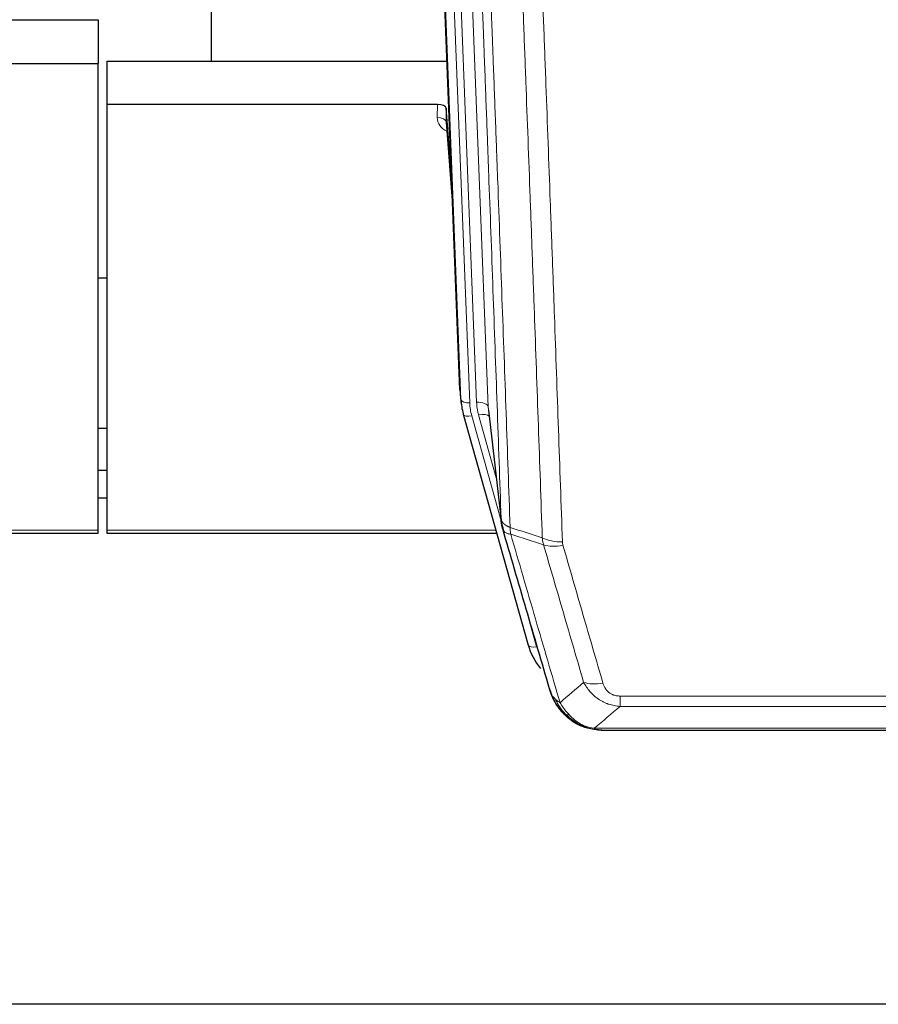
# Model space of a CAD drawing. Header units: inches. Extents: x 0 to 23760, y -13 to 16800.
# Tile 32 of 223: x 4730 to 5023, y 5931 to 6268. Entities that reach past the tile are written whole.
import ezdxf

# ---------------------------------------------------------------- set-up
doc = ezdxf.new("R2010")
doc.units = ezdxf.units.IN
doc.layers.add('254', color=7, linetype='Continuous', true_color=0xffffff)

msp = doc.modelspace()

# ---------------------------------------------------------------- linework, layer by layer
at = {"layer": '254', "color": 2, "linetype": 'Continuous', "lineweight": 25}
for p, q in [((4795.399, 6480.126), (4795.399, 6253.326)), ((4880.335, 6141.031), (4867.761, 6460.395)), ((4714.352, 6267.511), (4756.739, 6267.511)), ((4756.739, 6267.511), (4756.739, 6252.521)), ((4713.781, 6252.521), (4756.739, 6252.521)), ((4756.739, 6093.04), (4756.739, 6252.521)), ((4759.739, 6253.319), (4875.913, 6253.319)), ((4759.739, 6253.319), (4759.739, 6238.509)), ((4759.739, 6238.509), (4759.739, 6093.04)), ((4872.641, 6238.509), (4759.739, 6238.509)), ((4875.64, 6237.259), (4875.629, 6232.682)), ((4877.463, 6213.977), (4875.64, 6237.259)), ((4875.636, 6232.502), (4877.844, 6204.303)), ((4759.698, 6179.235), (4756.687, 6179.235)), ((4880.456, 6139.447), (4880.83, 6136.188)), ((4890.132, 6134.046), (4894.547, 6095.527)), ((4881.492, 6132.822), (4881.511, 6132.725)), ((4881.511, 6132.726), (4903.685, 6053.839)), ((4756.73, 6127.991), (4759.735, 6127.991)), ((4759.728, 6113.449), (4756.726, 6113.449)), ((4759.728, 6104.024), (4756.726, 6104.024)), ((4756.739, 6092.01), (4756.739, 6093.04)), ((4759.739, 6093.04), (4759.739, 6092.01)), ((4622.519, 6092.01), (4756.739, 6092.01)), ((4759.739, 6092.01), (4892.957, 6092.01)), ((4921.736, 6026.224), (4921.636, 6026.252)), ((4928.678, 6024.748), (5146.799, 6024.748)), ((5262.239, 5931.075), (4145.239, 5931.075))]:
    msp.add_line(p, q, dxfattribs=at)
at = {"layer": '254', "color": 110, "linetype": 'Continuous', "lineweight": 13}
for p, q in [((4876.975, 6467.113), (4890.041, 6135.219)), ((4880.708, 6137.773), (4868.009, 6460.336)), ((4870.944, 6460.604), (4883.702, 6136.553)), ((4873.231, 6462.428), (4886.049, 6136.846)), ((4872.631, 6234.093), (4872.641, 6238.509)), ((4875.629, 6232.682), (4877.836, 6204.495)), ((4880.335, 6141.031), (4880.708, 6137.773)), ((4890.041, 6135.219), (4894.418, 6097.038)), ((4884.399, 6132.152), (4894.472, 6096.318)), ((4892.773, 6111.007), (4886.747, 6132.445)), ((4622.806, 6093.04), (4756.739, 6093.04)), ((4759.739, 6093.04), (4892.67, 6093.04)), ((4901.848, 6070.077), (4906.573, 6053.266)), ((4935.067, 6032.878), (4935.067, 6036.412)), ((4935.067, 6036.412), (5140.41, 6036.412)), ((5140.41, 6032.878), (4935.067, 6032.878)), ((4921.636, 6026.252), (4921.568, 6026.409)), ((4926.336, 6025.41), (5149.141, 6025.41))]:
    msp.add_line(p, q, dxfattribs=at)
at = {"layer": '254', "color": 2, "linetype": 'Continuous', "lineweight": 25}
for centre, major_axis, ratio, start_param, end_param in [((4872.642, 6237.215), (3, 0), 0.4313147, 0.033781, 1.5709509), ((4907.72, 6138.689), (-27.027, -0.37), 0.8864308, 0.02276, 0.2319114), ((4929.88, 6059.853), (-27.014, -0.465), 0.8900028, 0.2292736, 0.604674)]:
    msp.add_ellipse(centre, major_axis=major_axis, ratio=ratio, start_param=start_param, end_param=end_param, dxfattribs=at)
at = {"layer": '254', "color": 110, "linetype": 'Continuous', "lineweight": 13}
for centre, major_axis, ratio, start_param, end_param in [((4878.635, 6234.093), (-6.003, -0.046), 0.8757409, 6.2743462, 7.3700502), ((4872.631, 6232.639), (-3, 0.007), 0.4848086, 3.1763596, 4.7135294), ((4883.702, 6137.938), (2.998, 0.118), 0.4614673, 3.175787, 4.6942235), ((4886.049, 6134.999), (3.997, 0.157), 0.4614673, 0.0341943, 1.5526308), ((4910.067, 6137.596), (-24.033, -0.038), 0.8858289, 0.0334668, 0.2426182), ((4907.72, 6137.303), (-24.033, -0.038), 0.8858289, 0.0334668, 0.2426182), ((4884.399, 6133.537), (2.888, 0.812), 0.4480327, 3.1416079, 4.5871119), ((4886.747, 6130.598), (3.851, 1.082), 0.4480327, 0.2500116, 1.4455193), ((4915.372, 6094.689), (-9.994, -0.345), 0.559112, 0.7940626, 1.551472), ((4915.559, 6093.516), (-9.604, -2.788), 0.5442898, 0.6684637, 1.414101), ((4906.573, 6054.651), (2.888, 0.812), 0.4480327, 3.1416079, 4.5871119), ((4929.22, 6046.633), (-9.598, -2.808), 0.562843, 0.6646512, 1.4076092)]:
    msp.add_ellipse(centre, major_axis=major_axis, ratio=ratio, start_param=start_param, end_param=end_param, dxfattribs=at)
for points, knots in [([(4894.418, 6097.038), (4893.973, 6109.886), (4893.067, 6135.737), (4891.661, 6174.981), (4890.69, 6201.455), (4890.136, 6216.434), (4890.074, 6218.099), (4889.95, 6221.433), (4889.764, 6226.436), (4889.328, 6238.135), (4888.949, 6248.204), (4888.631, 6256.618), (4888.567, 6258.301), (4888.44, 6261.671), (4888.248, 6266.729), (4887.798, 6278.553), (4887.407, 6288.725), (4886.621, 6309.12), (4885.558, 6336.448), (4883.917, 6377.842), (4882.793, 6405.707), (4882.223, 6419.707)], [0, 0, 0, 0, 0.125, 0.25, 0.375, 0.375, 0.390625, 0.390625, 0.40625, 0.4375, 0.5, 0.5, 0.515625, 0.515625, 0.53125, 0.5625, 0.625, 0.625, 0.75, 0.875, 1, 1, 1, 1]), ([(4885.278, 6417.926), (4885.85, 6403.873), (4886.977, 6375.903), (4888.623, 6334.351), (4889.689, 6306.92), (4890.477, 6286.447), (4890.868, 6276.236), (4891.32, 6264.367), (4891.512, 6259.29), (4891.64, 6255.908), (4891.704, 6254.217), (4892.023, 6245.772), (4892.403, 6235.665), (4892.841, 6223.921), (4893.027, 6218.899), (4893.151, 6215.552), (4893.213, 6213.881), (4893.769, 6198.844), (4894.742, 6172.269), (4896.153, 6132.876), (4897.061, 6106.926), (4897.507, 6094.03)], [0, 0, 0, 0, 0.125, 0.25, 0.375, 0.375, 0.4375, 0.46875, 0.484375, 0.484375, 0.5, 0.5, 0.5625, 0.59375, 0.609375, 0.609375, 0.625, 0.625, 0.75, 0.875, 1, 1, 1, 1]), ([(4908.504, 6090.461), (4908.066, 6103.159), (4907.174, 6128.704), (4906.253, 6154.551), (4905.55, 6174.049), (4905.313, 6180.567), (4904.837, 6193.641), (4904.597, 6200.197), (4903.87, 6219.921), (4903.379, 6233.142), (4902.754, 6249.756), (4902.629, 6253.083), (4902.377, 6259.745), (4901.998, 6269.75), (4901.615, 6279.792), (4900.844, 6299.925), (4899.8, 6326.899), (4898.19, 6367.751), (4897.088, 6395.246), (4896.53, 6409.059)], [0, 0, 0, 0, 0.125, 0.25, 0.25, 0.3125, 0.3125, 0.375, 0.375, 0.5, 0.5, 0.53125, 0.53125, 0.5625, 0.625, 0.625, 0.75, 0.875, 1, 1, 1, 1]), ([(4903.413, 6408.098), (4903.971, 6394.268), (4905.071, 6366.738), (4906.679, 6325.834), (4907.721, 6298.825), (4908.492, 6278.667), (4908.874, 6268.612), (4909.253, 6258.594), (4909.504, 6251.924), (4909.629, 6248.593), (4910.253, 6231.957), (4910.744, 6218.72), (4911.469, 6198.971), (4911.709, 6192.407), (4912.185, 6179.316), (4912.421, 6172.789), (4913.123, 6153.266), (4914.044, 6127.387), (4914.934, 6101.809), (4915.372, 6089.095)], [0, 0, 0, 0, 0.125, 0.25, 0.375, 0.375, 0.4375, 0.46875, 0.46875, 0.5, 0.5, 0.625, 0.625, 0.6875, 0.6875, 0.75, 0.75, 0.875, 1, 1, 1, 1]), ([(4894.418, 6097.038), (4894.419, 6097.031), (4894.421, 6097.015), (4894.424, 6096.991), (4894.427, 6096.967), (4894.431, 6096.944), (4894.434, 6096.92), (4894.439, 6096.896), (4894.443, 6096.873), (4894.447, 6096.849), (4894.452, 6096.826), (4894.457, 6096.802), (4894.463, 6096.779), (4894.468, 6096.755), (4894.474, 6096.731), (4894.48, 6096.708), (4894.487, 6096.685), (4894.493, 6096.661), (4894.5, 6096.638), (4894.507, 6096.614), (4894.515, 6096.591), (4894.522, 6096.568), (4894.53, 6096.544), (4894.538, 6096.521), (4894.546, 6096.498), (4894.555, 6096.474), (4894.564, 6096.451), (4894.573, 6096.428), (4894.582, 6096.405), (4894.592, 6096.382), (4894.602, 6096.359), (4894.612, 6096.335), (4894.623, 6096.312), (4894.633, 6096.289), (4894.644, 6096.266), (4894.655, 6096.244), (4894.667, 6096.221), (4894.678, 6096.198), (4894.69, 6096.175), (4894.702, 6096.152), (4894.714, 6096.129), (4894.727, 6096.107), (4894.74, 6096.084), (4894.753, 6096.061), (4894.766, 6096.039), (4894.78, 6096.016), (4894.794, 6095.994), (4894.808, 6095.971), (4894.822, 6095.949), (4894.837, 6095.926), (4894.852, 6095.904), (4894.867, 6095.882), (4894.882, 6095.86), (4894.898, 6095.837), (4894.913, 6095.815), (4894.929, 6095.793), (4894.946, 6095.771), (4894.962, 6095.749), (4894.979, 6095.727), (4894.996, 6095.705), (4895.013, 6095.683), (4895.031, 6095.662), (4895.048, 6095.64), (4895.066, 6095.618), (4895.084, 6095.596), (4895.103, 6095.575), (4895.122, 6095.553), (4895.14, 6095.532), (4895.16, 6095.51), (4895.179, 6095.489), (4895.199, 6095.468), (4895.218, 6095.447), (4895.239, 6095.425), (4895.259, 6095.404), (4895.279, 6095.383), (4895.3, 6095.362), (4895.327, 6095.335), (4895.361, 6095.302), (4895.402, 6095.263), (4895.444, 6095.225), (4895.486, 6095.187), (4895.529, 6095.149), (4895.573, 6095.111), (4895.618, 6095.074), (4895.664, 6095.036), (4895.71, 6095), (4895.757, 6094.963), (4895.805, 6094.927), (4895.854, 6094.891), (4895.903, 6094.856), (4895.953, 6094.82), (4896.004, 6094.786), (4896.056, 6094.751), (4896.108, 6094.717), (4896.161, 6094.683), (4896.215, 6094.649), (4896.27, 6094.616), (4896.325, 6094.583), (4896.381, 6094.551), (4896.438, 6094.519), (4896.496, 6094.487), (4896.554, 6094.455), (4896.613, 6094.424), (4896.672, 6094.394), (4896.733, 6094.363), (4896.794, 6094.333), (4896.855, 6094.304), (4896.917, 6094.275), (4896.98, 6094.246), (4897.044, 6094.218), (4897.108, 6094.19), (4897.173, 6094.162), (4897.239, 6094.135), (4897.305, 6094.108), (4897.372, 6094.082), (4897.439, 6094.056), (4897.485, 6094.039), (4897.507, 6094.03)], [0, 0, 0, 0, 0.0066687, 0.0133374, 0.0200061, 0.0266746, 0.0333432, 0.0400116, 0.0466801, 0.0533484, 0.0600168, 0.066685, 0.0733532, 0.0800214, 0.0866895, 0.0933575, 0.1000255, 0.1066935, 0.1133614, 0.1200292, 0.126697, 0.1333647, 0.1400324, 0.1467001, 0.1533676, 0.1600352, 0.1667026, 0.1733701, 0.1800374, 0.1867047, 0.193372, 0.2000392, 0.2067064, 0.2133735, 0.2200405, 0.2267075, 0.2333745, 0.2400414, 0.2467082, 0.253375, 0.2600418, 0.2667085, 0.2733751, 0.2800417, 0.2867082, 0.2933747, 0.3000412, 0.3067075, 0.3133739, 0.3200401, 0.3267064, 0.3333725, 0.3400387, 0.3467047, 0.3533708, 0.3600367, 0.3667026, 0.3733685, 0.3800343, 0.3867001, 0.3933658, 0.4000315, 0.4066971, 0.4133626, 0.4200281, 0.4266936, 0.433359, 0.4400243, 0.4466896, 0.4533549, 0.4600201, 0.4666852, 0.4733503, 0.4800154, 0.4866804, 0.4933453, 0.5000102, 0.5125098, 0.5250093, 0.5375088, 0.5500082, 0.5625077, 0.5750071, 0.5875066, 0.600006, 0.6125054, 0.6250049, 0.6375043, 0.6500037, 0.6625032, 0.6750026, 0.6875021, 0.7000016, 0.7125011, 0.7250006, 0.7375001, 0.7499997, 0.7624993, 0.7749989, 0.7874985, 0.7999982, 0.812498, 0.8249977, 0.8374975, 0.8499974, 0.8624973, 0.8749972, 0.8874972, 0.8999973, 0.9124974, 0.9249976, 0.9374978, 0.9499981, 0.9624985, 0.9749989, 0.9874994, 1, 1, 1, 1]), ([(4894.974, 6093.588), (4894.996, 6093.342), (4895.073, 6093.111), (4895.337, 6092.691), (4895.523, 6092.503), (4895.994, 6092.181), (4896.28, 6092.047), (4896.938, 6091.843), (4897.311, 6091.774), (4897.719, 6091.739)], [0, 0, 0, 0, 0.25, 0.25, 0.5, 0.5, 0.75, 0.75, 1, 1, 1, 1]), ([(4897.719, 6091.739), (4897.644, 6092.111), (4897.602, 6092.484), (4897.544, 6093.242), (4897.528, 6093.629), (4897.507, 6094.03)], [0, 0, 0, 0, 0.5, 0.5, 1, 1, 1, 1]), ([(4897.719, 6091.739), (4900.542, 6082.046), (4903.357, 6072.399), (4907.571, 6057.996), (4908.974, 6053.206), (4911.776, 6043.65), (4913.175, 6038.884), (4914.573, 6034.129)], [0, 0, 0, 0, 0.5, 0.5, 0.75, 0.75, 1, 1, 1, 1]), ([(4922.64, 6041.092), (4921.505, 6044.978), (4920.369, 6048.871), (4918.093, 6056.674), (4916.955, 6060.583), (4913.535, 6072.333), (4911.251, 6080.196), (4908.963, 6088.089)], [0, 0, 0, 0, 0.25, 0.25, 0.5, 0.5, 1, 1, 1, 1]), ([(4915.559, 6087.918), (4915.503, 6088.112), (4915.46, 6088.306), (4915.398, 6088.699), (4915.379, 6088.896), (4915.372, 6089.095)], [0, 0, 0, 0, 0.5, 0.5, 1, 1, 1, 1]), ([(4915.559, 6087.918), (4917.845, 6080.013), (4920.126, 6072.137), (4923.541, 6060.369), (4924.679, 6056.454), (4926.951, 6048.639), (4928.086, 6044.739), (4929.22, 6040.847)], [0, 0, 0, 0, 0.5, 0.5, 0.75, 0.75, 1, 1, 1, 1]), ([(4935.067, 6032.878), (4934.733, 6032.902), (4934.399, 6032.935), (4933.736, 6033.022), (4933.408, 6033.076), (4932.432, 6033.268), (4931.795, 6033.437), (4931.092, 6033.673), (4931.014, 6033.7), (4930.859, 6033.755), (4930.781, 6033.784), (4930.55, 6033.87), (4930.397, 6033.931), (4929.942, 6034.119), (4929.347, 6034.388), (4928.775, 6034.696), (4928.353, 6034.941), (4928.145, 6035.067), (4927.939, 6035.199), (4927.803, 6035.287), (4927.735, 6035.332), (4927.13, 6035.742), (4926.622, 6036.138), (4925.902, 6036.777), (4925.67, 6036.998), (4925.332, 6037.34), (4925.22, 6037.456), (4925.002, 6037.691), (4924.894, 6037.811), (4924.367, 6038.416), (4923.979, 6038.923), (4923.264, 6039.977), (4922.938, 6040.524), (4922.64, 6041.092)], [0, 0, 0, 0, 0.0625, 0.0625, 0.125, 0.125, 0.25, 0.25, 0.265625, 0.265625, 0.28125, 0.28125, 0.3125, 0.3125, 0.375, 0.4375, 0.4375, 0.46875, 0.484375, 0.484375, 0.5, 0.5, 0.625, 0.625, 0.6875, 0.6875, 0.71875, 0.71875, 0.75, 0.75, 0.875, 0.875, 1, 1, 1, 1]), ([(4935.067, 6036.412), (4934.885, 6036.412), (4934.702, 6036.418), (4934.339, 6036.444), (4934.159, 6036.464), (4933.803, 6036.517), (4933.628, 6036.551), (4933.281, 6036.633), (4933.11, 6036.682), (4932.899, 6036.752), (4932.857, 6036.766), (4932.774, 6036.796), (4932.649, 6036.843), (4932.528, 6036.893), (4932.289, 6036.998), (4931.981, 6037.151), (4931.694, 6037.329), (4931.521, 6037.449), (4931.486, 6037.473), (4931.418, 6037.522), (4931.385, 6037.547), (4931.285, 6037.624), (4931.22, 6037.676), (4931.03, 6037.835), (4930.911, 6037.945), (4930.684, 6038.173), (4930.577, 6038.291), (4930.375, 6038.534), (4930.279, 6038.659), (4930.166, 6038.819), (4930.144, 6038.852), (4930.1, 6038.917), (4930.078, 6038.949), (4930.014, 6039.048), (4929.973, 6039.114), (4929.855, 6039.313), (4929.781, 6039.448), (4929.644, 6039.72), (4929.581, 6039.858), (4929.404, 6040.275), (4929.304, 6040.559), (4929.22, 6040.847)], [0, 0, 0, 0, 0.0625, 0.0625, 0.125, 0.125, 0.1875, 0.1875, 0.25, 0.25, 0.265625, 0.265625, 0.28125, 0.3125, 0.3125, 0.375, 0.4375, 0.4375, 0.453125, 0.453125, 0.46875, 0.46875, 0.5, 0.5, 0.5625, 0.5625, 0.625, 0.625, 0.6875, 0.6875, 0.703125, 0.703125, 0.71875, 0.71875, 0.75, 0.75, 0.8125, 0.8125, 0.875, 0.875, 1, 1, 1, 1]), ([(4911.656, 6037.044), (4911.812, 6036.759), (4911.992, 6036.484), (4912.396, 6035.955), (4912.621, 6035.701), (4912.866, 6035.46)], [0, 0, 0, 0, 0.5, 0.5, 1, 1, 1, 1]), ([(4916.524, 6030.135), (4916.153, 6030.524), (4915.796, 6030.93), (4914.436, 6032.613), (4913.565, 6034.007), (4912.866, 6035.46)], [0, 0, 0, 0, 0.25, 0.25, 1, 1, 1, 1]), ([(4912.866, 6035.46), (4913.112, 6035.213), (4913.379, 6034.977), (4913.949, 6034.533), (4914.253, 6034.324), (4914.573, 6034.129)], [0, 0, 0, 0, 0.5, 0.5, 1, 1, 1, 1]), ([(4917.749, 6029.922), (4917.45, 6030.239), (4917.159, 6030.567), (4916.033, 6031.917), (4915.266, 6033.014), (4914.573, 6034.129)], [0, 0, 0, 0, 0.25, 0.25, 1, 1, 1, 1]), ([(4915.539, 6030.62), (4915.569, 6030.593), (4915.602, 6030.567), (4915.736, 6030.466), (4915.849, 6030.396), (4916.099, 6030.274), (4916.235, 6030.222), (4916.426, 6030.162), (4916.475, 6030.148), (4916.524, 6030.135)], [0, 0, 0, 0, 0.125, 0.125, 0.5, 0.5, 0.875, 0.875, 1, 1, 1, 1]), ([(4916.524, 6030.135), (4916.623, 6030.109), (4916.724, 6030.086), (4916.981, 6030.035), (4917.139, 6030.011), (4917.449, 6029.967), (4917.603, 6029.947), (4917.749, 6029.922)], [0, 0, 0, 0, 0.25, 0.25, 0.625, 0.625, 1, 1, 1, 1]), ([(4921.718, 6026.804), (4921.538, 6026.901), (4921.359, 6027.003), (4920.652, 6027.427), (4920.138, 6027.785), (4919.143, 6028.572), (4918.664, 6029), (4918.05, 6029.609), (4917.898, 6029.764), (4917.749, 6029.922)], [0, 0, 0, 0, 0.125, 0.125, 0.5, 0.5, 0.875, 0.875, 1, 1, 1, 1]), ([(4921.568, 6026.409), (4921.566, 6026.439), (4921.568, 6026.472), (4921.581, 6026.557), (4921.597, 6026.613), (4921.645, 6026.716), (4921.678, 6026.765), (4921.718, 6026.804)], [0, 0, 0, 0, 0.25, 0.25, 0.625, 0.625, 1, 1, 1, 1]), ([(4926.336, 6025.41), (4925.116, 6025.512), (4923.94, 6025.806), (4922.446, 6026.433), (4922.078, 6026.609), (4921.718, 6026.804)], [0, 0, 0, 0, 0.75, 0.75, 1, 1, 1, 1]), ([(4927.207, 6024.89), (4927.088, 6024.917), (4926.978, 6024.948), (4926.73, 6025.035), (4926.605, 6025.096), (4926.418, 6025.238), (4926.357, 6025.319), (4926.336, 6025.41)], [0, 0, 0, 0, 0.25, 0.25, 0.625, 0.625, 1, 1, 1, 1])]:
    msp.add_open_spline(points, degree=3, knots=knots, dxfattribs=at)
at = {"layer": '254', "color": 2, "linetype": 'Continuous', "lineweight": 25}
for points, knots in [([(4894.974, 6093.588), (4894.969, 6093.605), (4894.959, 6093.639), (4894.944, 6093.692), (4894.929, 6093.745), (4894.913, 6093.8), (4894.898, 6093.856), (4894.883, 6093.912), (4894.867, 6093.97), (4894.852, 6094.029), (4894.837, 6094.09), (4894.821, 6094.151), (4894.806, 6094.213), (4894.79, 6094.277), (4894.775, 6094.342), (4894.76, 6094.408), (4894.745, 6094.475), (4894.73, 6094.543), (4894.715, 6094.612), (4894.7, 6094.683), (4894.686, 6094.754), (4894.671, 6094.827), (4894.657, 6094.901), (4894.643, 6094.976), (4894.629, 6095.052), (4894.615, 6095.13), (4894.602, 6095.208), (4894.581, 6095.335), (4894.555, 6095.504), (4894.527, 6095.711), (4894.503, 6095.903), (4894.484, 6096.08), (4894.468, 6096.243), (4894.455, 6096.39), (4894.445, 6096.522), (4894.438, 6096.639), (4894.431, 6096.741), (4894.427, 6096.828), (4894.423, 6096.9), (4894.421, 6096.956), (4894.419, 6096.997), (4894.418, 6097.023), (4894.418, 6097.035), (4894.418, 6097.038)], [0, 0, 0, 0, 0.0155037, 0.0313049, 0.0474035, 0.0637997, 0.0804935, 0.097485, 0.1147743, 0.1323613, 0.1502462, 0.1684289, 0.1869096, 0.2056883, 0.224765, 0.2441397, 0.2638126, 0.2837835, 0.3040527, 0.32462, 0.3454856, 0.3666494, 0.3881116, 0.409872, 0.4319308, 0.454288, 0.4769435, 0.4998975, 0.5635611, 0.6228928, 0.6778927, 0.7285606, 0.7748966, 0.8169007, 0.8545729, 0.8879131, 0.9169214, 0.9415977, 0.9619421, 0.9779545, 0.989635, 0.9969835, 1, 1, 1, 1]), ([(4911.017, 6038.818), (4909.686, 6043.341), (4908.354, 6047.874), (4905.686, 6056.96), (4904.35, 6061.514), (4900.34, 6075.207), (4897.66, 6084.377), (4894.974, 6093.588)], [0, 0, 0, 0, 0.25, 0.25, 0.5, 0.5, 1, 1, 1, 1]), ([(4915.048, 6031.322), (4915.037, 6031.335), (4915.014, 6031.361), (4914.979, 6031.401), (4914.943, 6031.442), (4914.907, 6031.483), (4914.871, 6031.525), (4914.835, 6031.568), (4914.798, 6031.611), (4914.76, 6031.655), (4914.723, 6031.7), (4914.685, 6031.746), (4914.646, 6031.792), (4914.607, 6031.839), (4914.568, 6031.887), (4914.529, 6031.936), (4914.489, 6031.985), (4914.449, 6032.035), (4914.409, 6032.086), (4914.368, 6032.138), (4914.327, 6032.19), (4914.285, 6032.243), (4914.244, 6032.297), (4914.202, 6032.352), (4914.16, 6032.407), (4914.117, 6032.463), (4914.075, 6032.52), (4914.032, 6032.578), (4913.988, 6032.637), (4913.945, 6032.696), (4913.901, 6032.756), (4913.858, 6032.817), (4913.813, 6032.879), (4913.769, 6032.942), (4913.725, 6033.005), (4913.68, 6033.07), (4913.635, 6033.135), (4913.59, 6033.201), (4913.545, 6033.268), (4913.5, 6033.335), (4913.454, 6033.404), (4913.409, 6033.473), (4913.363, 6033.543), (4913.318, 6033.614), (4913.272, 6033.686), (4913.226, 6033.759), (4913.18, 6033.833), (4913.134, 6033.907), (4913.088, 6033.983), (4913.041, 6034.059), (4912.995, 6034.136), (4912.949, 6034.214), (4912.903, 6034.293), (4912.856, 6034.373), (4912.81, 6034.454), (4912.764, 6034.535), (4912.718, 6034.618), (4912.672, 6034.701), (4912.626, 6034.786), (4912.58, 6034.871), (4912.534, 6034.957), (4912.488, 6035.045), (4912.442, 6035.133), (4912.397, 6035.222), (4912.351, 6035.312), (4912.306, 6035.403), (4912.261, 6035.495), (4912.216, 6035.587), (4912.171, 6035.681), (4912.126, 6035.776), (4912.082, 6035.871), (4912.038, 6035.968), (4911.994, 6036.066), (4911.95, 6036.164), (4911.907, 6036.263), (4911.864, 6036.364), (4911.821, 6036.465), (4911.778, 6036.568), (4911.736, 6036.671), (4911.694, 6036.775), (4911.653, 6036.881), (4911.612, 6036.987), (4911.571, 6037.094), (4911.531, 6037.202), (4911.491, 6037.311), (4911.451, 6037.421), (4911.412, 6037.532), (4911.374, 6037.645), (4911.335, 6037.758), (4911.298, 6037.872), (4911.261, 6037.987), (4911.224, 6038.102), (4911.188, 6038.219), (4911.153, 6038.337), (4911.118, 6038.456), (4911.083, 6038.576), (4911.05, 6038.697), (4911.028, 6038.778), (4911.017, 6038.818)], [0, 0, 0, 0, 0.0060657, 0.012223, 0.0184718, 0.0248123, 0.0312443, 0.0377679, 0.0443831, 0.0510899, 0.0578883, 0.0647782, 0.0717598, 0.0788329, 0.0859977, 0.093254, 0.1006019, 0.1080414, 0.1155725, 0.1231952, 0.1309095, 0.1387154, 0.1466129, 0.1546019, 0.1626826, 0.1708549, 0.1791188, 0.1874742, 0.1959213, 0.20446, 0.2130903, 0.2218121, 0.2306256, 0.2395307, 0.2485274, 0.2576156, 0.2667955, 0.276067, 0.2854301, 0.2948848, 0.3044311, 0.314069, 0.3237985, 0.3336196, 0.3435324, 0.3535367, 0.3636326, 0.3738202, 0.3840993, 0.3944701, 0.4049324, 0.4154864, 0.426132, 0.4368691, 0.4476979, 0.4586183, 0.4696303, 0.480734, 0.4919292, 0.503216, 0.5145945, 0.5260645, 0.5376262, 0.5492795, 0.5610244, 0.5728609, 0.584789, 0.5968087, 0.60892, 0.621123, 0.6334175, 0.6458037, 0.6582815, 0.6708509, 0.6835119, 0.6962645, 0.7091087, 0.7220445, 0.735072, 0.748191, 0.7614017, 0.774704, 0.7880979, 0.8015834, 0.8151605, 0.8288293, 0.8425896, 0.8564416, 0.8703852, 0.8844204, 0.8985472, 0.9127656, 0.9270756, 0.9414773, 0.9559705, 0.9705554, 0.9852319, 1, 1, 1, 1]), ([(4911.017, 6038.818), (4911.074, 6038.508), (4911.156, 6038.204), (4911.37, 6037.611), (4911.501, 6037.323), (4911.656, 6037.044)], [0, 0, 0, 0, 0.5, 0.5, 1, 1, 1, 1]), ([(4915.539, 6030.62), (4915.104, 6031.089), (4914.694, 6031.58), (4913.164, 6033.616), (4912.268, 6035.304), (4911.656, 6037.044)], [0, 0, 0, 0, 0.25, 0.25, 1, 1, 1, 1]), ([(4915.109, 6031.187), (4915.13, 6031.143), (4915.153, 6031.098), (4915.232, 6030.963), (4915.295, 6030.873), (4915.421, 6030.729), (4915.477, 6030.673), (4915.539, 6030.62)], [0, 0, 0, 0, 0.2280377, 0.2280377, 0.6912151, 0.6912151, 1, 1, 1, 1]), ([(4918.049, 6028.362), (4917.403, 6028.844), (4916.788, 6029.37), (4915.98, 6030.156), (4915.756, 6030.385), (4915.539, 6030.62)], [0, 0, 0, 0, 0.7159091, 0.7159091, 1, 1, 1, 1]), ([(4921.568, 6026.409), (4921.339, 6026.521), (4921.112, 6026.638), (4920.21, 6027.131), (4919.551, 6027.553), (4918.281, 6028.491), (4917.671, 6029.007), (4916.899, 6029.75), (4916.71, 6029.94), (4916.524, 6030.135)], [0, 0, 0, 0, 0.125, 0.125, 0.5, 0.5, 0.875, 0.875, 1, 1, 1, 1]), ([(4927.207, 6024.89), (4925.796, 6024.979), (4924.36, 6025.285), (4922.489, 6025.987), (4922.025, 6026.186), (4921.568, 6026.409)], [0, 0, 0, 0, 0.75, 0.75, 1, 1, 1, 1]), ([(4923.734, 6025.494), (4923.655, 6025.518), (4923.575, 6025.543), (4922.902, 6025.755), (4922.314, 6025.974), (4921.736, 6026.224)], [0, 0, 0, 0, 0.1180686, 0.1180686, 1, 1, 1, 1]), ([(4928.878, 6024.75), (4928.804, 6024.748), (4928.73, 6024.748), (4928.434, 6024.748), (4928.212, 6024.757), (4927.785, 6024.792), (4927.58, 6024.818), (4927.327, 6024.864), (4927.266, 6024.877), (4927.207, 6024.89)], [0, 0, 0, 0, 0.125, 0.125, 0.5, 0.5, 0.875, 0.875, 1, 1, 1, 1])]:
    msp.add_open_spline(points, degree=3, knots=knots, dxfattribs=at)
for points, degree in [([(4894.541, 6095.608), (4895.291, 6092.777)], 1), ([(4918.125, 6028.306), (4919.772, 6027.085), (4921.638, 6026.251)], 2), ([(4928.878, 6024.75), (4928.261, 6024.746), (4927.638, 6024.776), (4927.012, 6024.84)], 3)]:
    msp.add_open_spline(points, degree=degree, dxfattribs=at)
at = {"layer": '254', "color": 110, "linetype": 'Continuous', "lineweight": 13}
for points in [[(4897.507, 6094.03), (4901.172, 6092.842), (4904.838, 6091.653), (4908.504, 6090.461)], [(4908.963, 6088.089), (4905.214, 6089.308), (4901.467, 6090.524), (4897.719, 6091.739)], [(4908.963, 6088.089), (4908.85, 6088.473), (4908.662, 6089.252), (4908.545, 6090.054), (4908.504, 6090.461)], [(4914.573, 6034.129), (4917.247, 6036.452), (4919.937, 6038.773), (4922.64, 6041.092)], [(4935.067, 6032.878), (4932.14, 6030.392), (4929.229, 6027.902), (4926.336, 6025.41)]]:
    msp.add_open_spline(points, degree=3, dxfattribs=at)

doc.saveas('drawing.dxf')
